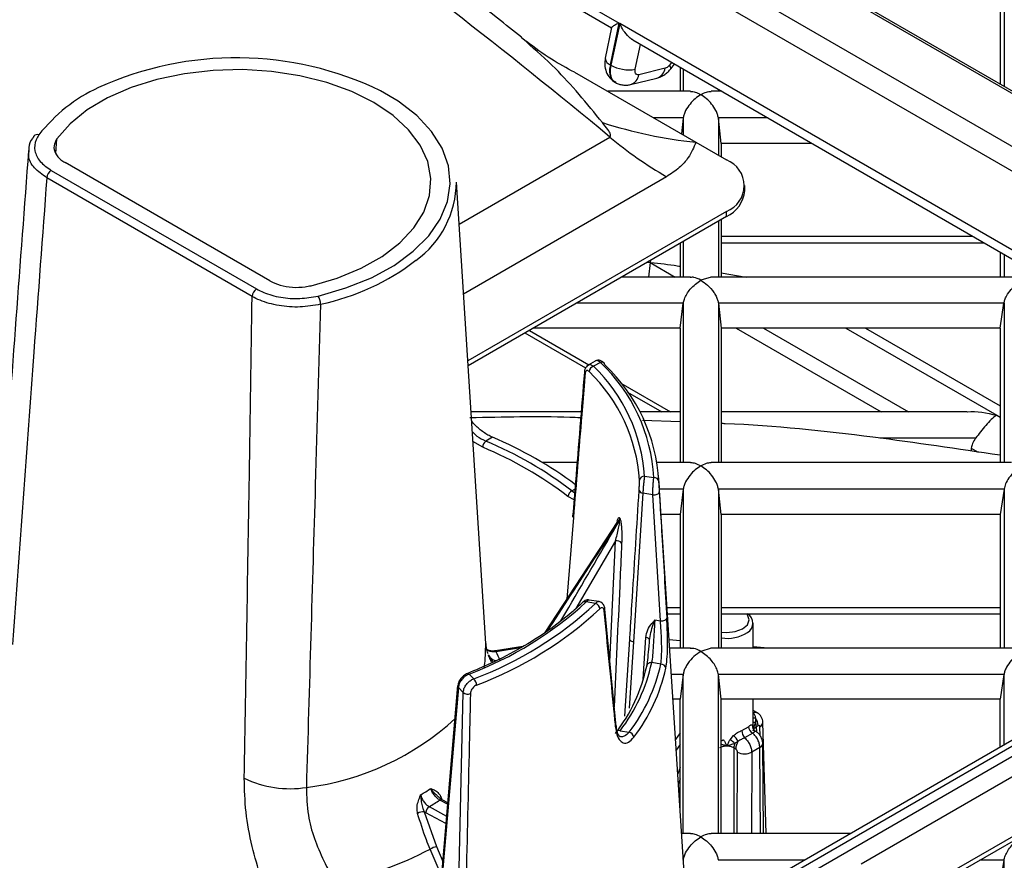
# Model space of a CAD drawing. Header units: millimetres. Extents: x 16 to 503, y 3 to 290.
# Tile 34 of 169: x 104 to 110, y 78 to 83. Entities that reach past the tile are written whole.
import ezdxf

# ---------------------------------------------------------------- set-up
doc = ezdxf.new("R2010")
doc.units = ezdxf.units.MM

msp = doc.modelspace()

# ---------------------------------------------------------------- linework, layer by layer
at = {"color": 7, "linetype": 'Continuous', "lineweight": 25}
for p, q in [((92.9165, 92.3422), (111.5189, 81.6033)), ((111.5482, 81.6003), (92.9458, 92.3392)), ((92.5244, 92.2457), (111.1267, 81.5068)), ((92.9786, 91.8317), (110.504, 81.7145)), ((105.515, 84.1124), (107.577, 82.9221)), ((105.5937, 84.0131), (107.5317, 82.8943)), ((109.9276, 83.4012), (109.9276, 82.5358)), ((109.9033, 83.3258), (109.9033, 82.5499)), ((107.5252, 82.6672), (107.577, 82.9221)), ((107.5819, 82.9192), (107.5266, 82.6664)), ((110.4054, 81.2893), (107.5819, 82.9192)), ((107.5312, 82.8953), (107.493, 82.7075)), ((107.0111, 82.8071), (106.9805, 82.8351)), ((107.6606, 82.8199), (110.3601, 81.2615)), ((107.676, 82.6404), (107.7091, 82.7919)), ((107.5266, 82.6664), (107.5252, 82.6672)), ((107.8984, 82.6826), (107.8848, 82.6656)), ((107.8932, 82.6434), (107.9162, 82.6723)), ((107.3048, 82.6231), (108.0459, 82.1953)), ((107.8589, 82.6468), (107.6981, 82.6072)), ((107.9511, 82.6522), (107.9511, 82.506)), ((107.9692, 82.6417), (107.9692, 82.506)), ((107.6479, 82.5475), (107.8087, 82.5871)), ((108.0135, 82.506), (107.5077, 82.506)), ((108.2044, 82.506), (108.1392, 82.506)), ((108.1834, 82.5181), (108.1834, 82.506)), ((108.2016, 82.5076), (108.2016, 82.506)), ((107.9693, 82.3436), (107.7889, 82.3436)), ((107.9692, 82.3431), (107.9579, 82.2461)), ((107.9692, 82.3431), (107.9692, 82.2395)), ((108.4856, 82.3436), (108.1834, 82.3436)), ((108.2016, 82.188), (108.1834, 82.3431)), ((108.1834, 82.3431), (108.1834, 82.1159)), ((104.1377, 82.1262), (104.1446, 82.2162)), ((106.6001, 81.6956), (107.5209, 82.2271)), ((108.0459, 82.1953), (108.2327, 82.0874)), ((108.2016, 82.188), (108.2016, 82.1054)), ((108.7552, 82.188), (108.2016, 82.188)), ((105.4456, 81.3487), (104.1945, 82.071)), ((104.1102, 82.0237), (105.3636, 81.3001)), ((105.3365, 81.2547), (104.0831, 81.9782)), ((106.7645, 79.1358), (106.5837, 81.9519)), ((107.8669, 81.9846), (106.6275, 81.2692)), ((108.3454, 81.899), (108.3454, 81.9304)), ((108.2327, 81.7734), (106.6537, 80.8618)), ((108.2327, 81.742), (108.2327, 81.7734)), ((108.2327, 81.742), (106.6556, 80.8316)), ((108.1834, 81.7135), (108.1834, 81.3729)), ((108.2016, 81.724), (108.2016, 81.3729)), ((107.9511, 81.5794), (107.9511, 81.3729)), ((107.9692, 81.5899), (107.9692, 81.3729)), ((108.2016, 81.6216), (109.7363, 81.6216)), ((108.2016, 81.5822), (109.8047, 81.5822)), ((109.9033, 81.5252), (109.9033, 81.3729)), ((107.7665, 81.461), (107.7571, 81.3729)), ((107.7699, 81.4748), (107.7665, 81.461)), ((107.7665, 81.461), (107.919, 81.3729)), ((109.9276, 81.5112), (109.9276, 81.3729)), ((108.0142, 81.3729), (107.5934, 81.3729)), ((108.1395, 81.3725), (108.0763, 81.3532)), ((109.9749, 81.3729), (108.1385, 81.3729)), ((108.2016, 81.3976), (108.3541, 81.3729)), ((107.9692, 81.2126), (107.3157, 81.2126)), ((107.9511, 81.061), (107.9692, 81.2126)), ((107.9692, 81.2126), (107.9692, 80.2412)), ((108.1834, 81.2126), (108.2016, 81.061)), ((109.9275, 81.2126), (108.1834, 81.2126)), ((108.1834, 81.2126), (108.1834, 80.2412)), ((109.9033, 81.061), (109.9275, 81.2126)), ((109.9276, 81.2131), (109.9276, 80.2412)), ((107.0297, 81.0475), (107.393, 80.8377)), ((107.9511, 81.061), (107.0531, 81.061)), ((107.9511, 81.061), (107.9511, 80.2412)), ((108.2016, 81.061), (108.2016, 80.2412)), ((109.9033, 81.061), (108.2016, 81.061)), ((108.292, 81.061), (109.178, 80.5496)), ((108.4593, 81.061), (109.3453, 80.5496)), ((108.9628, 81.061), (109.883, 80.5298)), ((109.0819, 81.061), (109.9033, 80.5868)), ((109.9033, 81.061), (109.9033, 80.2412)), ((107.0028, 81.032), (107.3731, 80.8182)), ((107.4314, 80.8599), (107.3886, 80.8352)), ((107.4631, 80.8522), (107.4212, 80.828)), ((107.5886, 80.7248), (107.8922, 80.5496)), ((107.6294, 80.6703), (107.8384, 80.5496)), ((107.3456, 80.5496), (106.6737, 80.5496)), ((107.9511, 80.5496), (107.7044, 80.5496)), ((107.9511, 80.4888), (107.7213, 80.498)), ((109.7015, 80.5496), (108.2016, 80.5496)), ((109.883, 80.5298), (109.9033, 80.5181)), ((106.8039, 80.3955), (106.7631, 80.372)), ((109.7543, 80.3892), (109.1687, 80.3892)), ((106.7448, 80.3339), (106.6853, 80.3695)), ((109.728, 80.3286), (109.7261, 80.3103)), ((109.728, 80.3286), (109.7706, 80.304)), ((107.3207, 80.2412), (107.1086, 80.2412)), ((108.0135, 80.2412), (107.8102, 80.2412)), ((109.9736, 80.2412), (108.1392, 80.2412)), ((107.7325, 80.1575), (107.7897, 80.1486)), ((107.9961, 77.4024), (107.8188, 80.1628)), ((107.2898, 80.0679), (107.3074, 80.0781)), ((107.9693, 80.0789), (107.8242, 80.0789)), ((107.9692, 80.0784), (107.9511, 79.9232)), ((107.9692, 80.0784), (107.9692, 79.1082)), ((109.9276, 80.0789), (108.1834, 80.0789)), ((108.2016, 79.9232), (108.1834, 80.0784)), ((108.1834, 80.0784), (108.1834, 79.1082)), ((109.9276, 80.0789), (109.9033, 79.9232)), ((109.9276, 80.0789), (109.9276, 79.1082)), ((107.3021, 80.0133), (107.2652, 80.0335)), ((107.2898, 80.0679), (107.3058, 80.0586)), ((107.7226, 80.0536), (107.6655, 79.1459)), ((107.7841, 80.044), (107.7226, 80.0536)), ((107.8301, 79.275), (107.7841, 80.044)), ((107.2986, 79.9049), (107.2581, 79.4063)), ((107.9511, 79.9232), (107.8342, 79.9232)), ((107.9511, 79.9232), (107.9511, 79.1082)), ((108.2016, 79.9232), (108.2016, 79.1082)), ((109.9033, 79.9232), (108.2016, 79.9232)), ((109.9033, 79.9232), (109.9033, 79.1082)), ((107.5684, 79.8806), (107.125, 79.2029)), ((107.5691, 79.8811), (107.5687, 79.8805)), ((107.5552, 79.7628), (107.3137, 79.3496)), ((107.5209, 79.0241), (107.5552, 79.7628)), ((111.497, 79.4234), (106.2848, 76.4145)), ((106.3313, 76.407), (111.5409, 79.4145)), ((106.3806, 76.3724), (111.5887, 79.379)), ((107.4333, 79.3809), (107.3761, 79.3898)), ((107.4528, 79.3929), (107.3947, 79.4019)), ((107.8706, 79.3569), (107.9511, 79.3569)), ((108.2016, 79.3569), (109.9033, 79.3569)), ((107.5586, 78.6302), (107.4901, 79.3466)), ((107.8731, 79.3174), (107.9511, 79.3174)), ((108.2016, 79.3174), (109.9033, 79.3174)), ((107.7955, 79.2803), (107.8301, 79.275)), ((108.3957, 79.1082), (108.3954, 79.2611)), ((109.0554, 77.7919), (111.6036, 79.263)), ((106.9891, 79.1173), (106.8218, 79.0914)), ((107.6128, 78.693), (107.6428, 79.1634)), ((107.6655, 79.1459), (107.6399, 78.7426)), ((107.7242, 78.9199), (107.7408, 79.1734)), ((107.9511, 79.1534), (107.8833, 79.1592)), ((108.4852, 79.1082), (108.3957, 79.1158)), ((106.9763, 79.1093), (106.8265, 79.0862)), ((108.0142, 79.1082), (107.8865, 79.1082)), ((108.1395, 79.1078), (108.0763, 79.0884)), ((109.9749, 79.1082), (108.1385, 79.1082)), ((107.832, 79.0111), (107.7764, 79.0197)), ((106.6629, 78.9501), (106.69, 78.9209)), ((107.9692, 78.9478), (107.8968, 78.9478)), ((107.9692, 78.9478), (107.9511, 78.7963)), ((107.9692, 77.9765), (107.9692, 78.9478)), ((108.2016, 78.7963), (108.1834, 78.9478)), ((109.9275, 78.9478), (108.1834, 78.9478)), ((108.1834, 77.9765), (108.1834, 78.9478)), ((109.9275, 78.9478), (109.9033, 78.7963)), ((109.9276, 78.5175), (109.9276, 78.9484)), ((106.5917, 78.8793), (106.4957, 77.7491)), ((106.5928, 78.8782), (106.593, 78.8792)), ((106.5964, 78.8683), (106.4994, 77.7393)), ((106.5733, 76.5811), (106.6256, 78.8368)), ((106.6256, 78.8368), (106.5964, 78.8683)), ((107.9511, 78.7963), (107.9066, 78.7963)), ((107.9511, 78.1035), (107.9511, 78.7963)), ((108.2016, 77.9765), (108.2016, 78.7963)), ((109.9033, 78.7963), (108.2016, 78.7963)), ((108.3968, 78.6166), (108.3964, 78.7963)), ((109.9033, 78.5034), (109.9033, 78.7963)), ((108.4219, 78.7132), (108.3965, 78.7279)), ((108.3912, 78.6406), (108.3955, 78.6301)), ((108.4105, 78.6822), (108.4097, 78.6551)), ((108.4262, 78.6348), (108.415, 78.6284)), ((108.4749, 77.9765), (108.4552, 78.6554)), ((111.2138, 78.6705), (109.582, 77.7285)), ((107.5836, 78.6043), (107.6392, 78.5957)), ((107.9511, 78.5905), (107.9224, 78.55)), ((108.255, 78.549), (108.2769, 78.5746)), ((108.3276, 78.6059), (108.3676, 78.629)), ((108.3935, 78.5888), (108.344, 78.5602)), ((108.3955, 78.6301), (108.3963, 78.6204)), ((108.4107, 78.6009), (108.4131, 78.5997)), ((108.415, 78.6284), (108.4154, 78.5982)), ((108.4388, 78.5738), (108.4372, 78.6288)), ((109.5588, 77.6869), (111.1905, 78.629)), ((107.9511, 78.5207), (107.9265, 78.486)), ((108.4595, 77.9765), (108.4549, 78.5281)), ((108.2893, 78.493), (108.2784, 78.4993)), ((108.2784, 78.4993), (108.2784, 77.9765)), ((108.2982, 77.9765), (108.3001, 78.4741)), ((108.3871, 78.4739), (108.3853, 77.9765)), ((108.4368, 78.5026), (108.3871, 78.4739)), ((108.4412, 77.9765), (108.4368, 78.5026)), ((107.9511, 78.3793), (107.9358, 78.3406)), ((107.9511, 78.3104), (107.9396, 78.2814)), ((106.5302, 78.1558), (106.4831, 78.1812)), ((106.531, 78.1652), (106.4977, 78.1831)), ((106.3877, 78.1098), (106.462, 77.8975)), ((106.3971, 78.1041), (106.3877, 78.1098)), ((106.5202, 78.0378), (106.3971, 78.1041)), ((106.418, 78.1409), (106.5241, 78.0837)), ((107.9487, 78.1406), (107.9511, 78.1468)), ((108.0135, 77.9765), (107.9592, 77.9765)), ((108.9905, 77.9765), (108.1392, 77.9765)), ((106.4969, 77.7106), (106.4238, 77.882)), ((106.462, 77.8975), (106.5006, 77.8069)), ((108.7093, 77.8141), (108.1834, 77.8141)), ((109.9276, 77.8141), (109.7791, 77.8141)), ((109.9033, 77.6585), (109.9276, 77.8141)), ((109.9276, 76.8434), (109.9276, 77.8141))]:
    msp.add_line(p, q, dxfattribs=at)
at = {"color": 7, "linetype": 'Continuous', "lineweight": 25, "flags": 128}
for points in [[(107.8932, 82.6434), (107.8936, 82.644), (107.8939, 82.649), (107.8909, 82.6562), (107.8848, 82.6656)], [(105.6971, 81.32), (105.8568, 81.3667), (106.0025, 81.4268), (106.1308, 81.4989), (106.239, 81.5813), (106.3244, 81.6721), (106.3852, 81.7694), (106.4201, 81.8708), (106.4281, 81.974), (106.4091, 82.0768), (106.3635, 82.1768), (106.2925, 82.2717), (106.1975, 82.3593), (106.0808, 82.4377), (105.945, 82.5051), (105.7932, 82.5599), (105.6288, 82.6009), (105.4557, 82.6272), (105.2776, 82.6382), (105.0987, 82.6335), (104.9231, 82.6134), (104.7547, 82.5783), (104.5973, 82.529), (104.4546, 82.4666), (104.3298, 82.3925), (104.2257, 82.3084), (104.1446, 82.2162)], [(105.7403, 81.2568), (105.9098, 81.3059), (106.0652, 81.3687), (106.2032, 81.4439), (106.3208, 81.5297), (106.4157, 81.6245), (106.4857, 81.7263), (106.5295, 81.8328), (106.546, 81.9419), (106.535, 82.0512), (106.4967, 82.1585), (106.4318, 82.2614), (106.3418, 82.3577), (106.2286, 82.4456), (106.1216, 82.509)], [(104.0012, 82.2268), (104.003, 82.2306), (104.0045, 82.2327)], [(107.7841, 80.044), (107.791, 80.0438), (107.798, 80.0444), (107.8046, 80.0458), (107.8106, 80.0479), (107.8157, 80.0507), (107.8195, 80.0539), (107.8219, 80.0574), (107.8228, 80.0611)], [(108.2016, 79.2052), (108.2352, 79.2028), (108.2871, 79.2088), (108.3311, 79.2257), (108.3605, 79.2511), (108.3708, 79.2811), (108.3605, 79.3111), (108.3553, 79.3174)], [(107.8301, 79.275), (107.8369, 79.2747), (107.8438, 79.2753), (107.8503, 79.2766), (107.8563, 79.2787), (107.8614, 79.2814), (107.8652, 79.2845), (107.8677, 79.288), (107.8687, 79.2915)], [(106.7533, 78.9916), (106.7603, 79.0297), (106.7645, 79.1358)], [(107.7635, 79.1554), (107.7633, 79.1583), (107.7622, 79.1611), (107.7603, 79.1638), (107.7576, 79.1664), (107.7542, 79.1687), (107.7502, 79.1706), (107.7457, 79.1722), (107.7408, 79.1734)], [(106.8265, 79.0862), (106.825, 79.0889), (106.8235, 79.0907), (106.8222, 79.0914), (106.8219, 79.0915)]]:
    msp.add_lwpolyline(points, dxfattribs=at)
at = {"color": 7, "linetype": 'Continuous', "lineweight": 25}
for centre, radius, start, end in [((83.6557, 53.4315), 37.3997, 50.34875, 54.1321), ((105.2395, 80.6804), 2.0303, 64.24764, 114.44348), ((107.5399, 82.7119), 0.0471, 185.37009, 251.78921), ((107.6373, 82.8608), 0.2237, 240.34382, 279.94896), ((107.6244, 82.6183), 0.0746, 288.11268, 351.49518), ((107.7851, 82.6579), 0.0747, 288.445, 351.47556), ((104.8114, 81.6328), 0.9861, 114.69632, 141.91085), ((108.344, 85.0252), 2.8456, 252.24767, 263.98581), ((104.0263, 82.2133), 0.0292, 72.07008, 138.34077), ((109.1388, 84.1668), 2.5259, 230.169, 239.76307), ((108.1731, 81.9304), 0.1679, 290.78342, 69.21658), ((104.1424, 81.9736), 0.0595, 122.73408, 175.53351), ((105.993, 81.9547), 0.5907, 305.63722, 359.72738), ((108.1529, 81.9182), 0.1934, 294.37466, 354.3052), ((105.4505, 82.6339), 1.4594, 282.03989, 307.41031), ((105.3958, 81.25), 0.0595, 122.73408, 175.53351), ((105.6534, 81.2041), 0.1016, 1.37059, 31.2223), ((107.4331, 80.7908), 0.0391, 107.72728, 172.90202), ((106.7112, 80.0909), 1.0234, 3.72721, 46.06971), ((107.4713, 80.8331), 0.0207, 47.26163, 113.17122), ((106.7434, 80.0905), 1.0479, 3.17781, 46.61912), ((107.4723, 80.8365), 0.0176, 1.79286, 42.3609), ((106.7615, 80.0662), 1.0606, 3.17781, 46.61912), ((107.3784, 80.7922), 0.0131, 178.26596, 226.49671), ((106.6931, 80.0676), 1.0108, 3.72721, 46.06971), ((105.8431, 78.1212), 2.4688, 53.49476, 67.09858), ((106.7997, 80.3309), 0.055, 131.70864, 176.8599), ((105.8291, 78.1469), 2.371, 52.72366, 67.28172), ((105.8363, 78.1583), 2.3999, 52.72366, 67.28172), ((107.7304, 80.1284), 0.0291, 85.99699, 170.29863), ((107.7923, 80.1202), 0.0285, 9.69758, 95.24124), ((107.3075, 80.0292), 0.0426, 114.56479, 174.13404), ((107.7229, 80.0776), 0.024, 196.66166, 269.37934), ((107.5569, 79.9012), 0.0257, 327.54498, 355.69011), ((107.5576, 79.8999), 0.0257, 327.52996, 355.68997), ((106.6979, 79.4878), 0.9757, 24.85642, 24.9405), ((106.6954, 79.4766), 0.974, 24.85642, 24.9405), ((107.5633, 79.7248), 0.0388, 39.96999, 102.02392), ((105.8735, 81.0291), 2.2238, 290.79125, 312.50864), ((105.8909, 81.0429), 2.2675, 290.63416, 312.86249), ((107.3678, 79.3712), 0.0204, 65.95471, 129.70565), ((107.4202, 79.3433), 0.0398, 6.83182, 70.79147), ((105.8987, 81.0301), 2.2948, 290.63416, 312.86249), ((107.4766, 79.3457), 0.0136, 315.39645, 3.56326), ((108.3281, 79.261), 0.0659, 300.5074, 58.87081), ((108.2379, 79.3956), 0.2279, 260.84435, 302.88399), ((106.2352, 78.7794), 0.6662, 22.37426, 27.42266), ((106.7463, 79.2125), 1.0223, 322.3192, 347.88388), ((106.7646, 79.2369), 1.0348, 322.3192, 347.88388), ((106.7991, 79.2381), 1.0576, 322.59886, 347.60421), ((107.772, 78.9936), 0.0265, 80.46646, 170.52358), ((107.8319, 78.98), 0.0311, 9.54108, 89.78818), ((106.6543, 78.9423), 0.0116, 42.4427, 104.30207), ((106.8174, 79.2149), 1.07, 322.59886, 347.60421), ((106.6056, 78.8772), 0.0128, 175.46391, 224.06018), ((106.6502, 78.8797), 0.0573, 2.85258, 46.06313), ((106.6539, 78.8764), 0.0486, 234.44408, 289.04354), ((105.4702, 79.8776), 1.6313, 276.9622, 312.72117), ((108.429, 78.6345), 0.0383, 170.83814, 241.35946), ((108.4068, 78.728), 0.0459, 257.25118, 274.68145), ((108.4369, 78.3136), 0.3426, 94.55871, 96.74459), ((108.3355, 78.6265), 0.0795, 1.33255, 21.0698), ((108.3349, 78.6308), 0.0914, 2.5101, 34.18918), ((108.4238, 78.6573), 0.0314, 295.15432, 356.589), ((107.5473, 78.629), 0.0133, 316.97429, 6.11626), ((107.5763, 78.5826), 0.0229, 71.32401, 138.89586), ((107.631, 78.5599), 0.0368, 7.93782, 77.10048), ((108.1361, 78.4353), 0.1981, 31.77578, 44.70604), ((108.3985, 78.6056), 0.071, 179.78733, 219.76769), ((108.4199, 78.6344), 0.0526, 185.8569, 239.8934), ((108.429, 78.6265), 0.0337, 173.81866, 198.23189), ((108.2527, 78.4734), 0.0847, 116.57137, 127.11722), ((108.2163, 78.4717), 0.0864, 38.79102, 63.3886), ((108.3578, 78.4974), 0.0794, 159.01575, 178.67477), ((108.3803, 78.4891), 0.0911, 146.30254, 177.53092), ((108.4252, 78.53), 0.0298, 293.11979, 356.40246), ((108.3438, 78.5589), 0.0954, 242.71387, 296.99674), ((105.5684, 78.8948), 0.6442, 244.28136, 278.89258), ((105.6532, 79.4351), 1.4144, 300.29605, 303.2006), ((105.6723, 79.4188), 1.4797, 300.26569, 303.23096), ((106.492, 78.1703), 0.0141, 66.08625, 129.26045), ((106.3883, 78.0183), 0.0915, 90.40267, 116.587), ((106.446, 78.1005), 0.0491, 124.78294, 175.85876), ((105.4035, 79.8249), 2.1945, 281.57481, 297.7069), ((106.5161, 77.7088), 0.1962, 105.99542, 118.04142)]:
    msp.add_arc(centre, radius, start, end, dxfattribs=at)
for points, knots in [([(106.9809, 82.8356), (106.9321, 82.8746), (106.68, 83.076), (106.2656, 83.3904), (105.899, 83.6564), (105.7378, 83.7733)], [0, 0, 0, 0, 0.11859, 0.612414, 1, 1, 1, 1]), ([(107.577, 82.9221), (107.5672, 82.9172), (107.5477, 82.9074), (107.5333, 82.8983), (107.5319, 82.896), (107.5315, 82.8952)], [0, 0, 0, 0, 0.405713, 0.81302, 1, 1, 1, 1]), ([(107.6608, 82.8203), (107.6592, 82.8211), (107.6504, 82.8254), (107.6304, 82.843), (107.6034, 82.8749), (107.5891, 82.9045), (107.5819, 82.9192)], [0, 0, 0, 0, 0.047013, 0.248356, 0.624894, 1, 1, 1, 1]), ([(107.4764, 82.3151), (107.3806, 82.4315), (107.2263, 82.6191), (107.0703, 82.7554), (107.0111, 82.8071)], [0, 0, 0, 0, 0.620354, 1, 1, 1, 1]), ([(107.3044, 82.6225), (107.2571, 82.6478), (107.155, 82.7024), (107.0624, 82.772), (107.0126, 82.8094)], [0, 0, 0, 0, 0.463097, 1, 1, 1, 1]), ([(107.493, 82.7076), (107.4913, 82.6943), (107.4878, 82.6665), (107.4974, 82.6241), (107.5189, 82.5851), (107.5429, 82.5683), (107.555, 82.5598)], [0, 0, 0, 0, 0.22712, 0.474411, 0.735353, 1, 1, 1, 1]), ([(107.5546, 82.563), (107.5499, 82.565), (107.5397, 82.5693), (107.5298, 82.5859), (107.5225, 82.6074), (107.5201, 82.635), (107.5235, 82.6563), (107.5252, 82.6672)], [0, 0, 0, 0, 0.160301, 0.351618, 0.555346, 0.771476, 1, 1, 1, 1]), ([(107.5266, 82.6664), (107.5249, 82.6554), (107.5214, 82.6342), (107.5237, 82.6067), (107.5309, 82.5852), (107.5412, 82.5681), (107.5521, 82.5636), (107.5575, 82.5613)], [0, 0, 0, 0, 0.223213, 0.434321, 0.633314, 0.820185, 1, 1, 1, 1]), ([(107.8848, 82.6656), (107.8801, 82.6605), (107.8718, 82.6514), (107.8629, 82.6482), (107.8589, 82.6468)], [0, 0, 0, 0, 0.560003, 1, 1, 1, 1]), ([(107.6981, 82.6072), (107.6939, 82.6069), (107.685, 82.6061), (107.677, 82.6146), (107.674, 82.6268), (107.6753, 82.636), (107.676, 82.6404)], [0, 0, 0, 0, 0.270367, 0.562395, 0.789622, 1, 1, 1, 1]), ([(107.8085, 82.587), (107.8168, 82.5896), (107.833, 82.5946), (107.8561, 82.6081), (107.8767, 82.6244), (107.8878, 82.6372), (107.8932, 82.6434)], [0, 0, 0, 0, 0.2669048, 0.5231949, 0.7678934, 1, 1, 1, 1]), ([(107.556, 82.5593), (107.5629, 82.5559), (107.5769, 82.5491), (107.6001, 82.5442), (107.6241, 82.543), (107.6399, 82.546), (107.6478, 82.5474)], [0, 0, 0, 0, 0.249118, 0.500808, 0.752152, 1, 1, 1, 1]), ([(108.0763, 82.4855), (108.0649, 82.478), (108.0421, 82.4629), (108.0097, 82.4297), (107.9865, 82.3955), (107.9734, 82.3655), (107.9706, 82.3507), (107.9693, 82.3436)], [0, 0, 0, 0, 0.2502134, 0.499781, 0.7493437, 0.8798085, 1, 1, 1, 1]), ([(108.0135, 82.5054), (108.023, 82.5047), (108.043, 82.5032), (108.0648, 82.4916), (108.0763, 82.4855)], [0, 0, 0, 0, 0.47497, 1, 1, 1, 1]), ([(108.0763, 82.4855), (108.0878, 82.4916), (108.1097, 82.5032), (108.1297, 82.5047), (108.1392, 82.5054)], [0, 0, 0, 0, 0.525069, 1, 1, 1, 1]), ([(108.1834, 82.3436), (108.182, 82.3507), (108.1792, 82.3655), (108.1661, 82.3955), (108.143, 82.4297), (108.1105, 82.4629), (108.0877, 82.478), (108.0763, 82.4855)], [0, 0, 0, 0, 0.120186, 0.250662, 0.500231, 0.749805, 1, 1, 1, 1]), ([(107.5209, 82.2271), (107.522, 82.2279), (107.5244, 82.2298), (107.526, 82.2351), (107.5238, 82.2498), (107.5068, 82.2775), (107.4878, 82.301), (107.4764, 82.3151)], [0, 0, 0, 0, 0.0376071, 0.0854606, 0.1759596, 0.505074, 1, 1, 1, 1]), ([(107.9693, 82.3436), (107.9693, 82.3435), (107.9693, 82.3434), (107.9692, 82.3432), (107.9692, 82.3431)], [0, 0, 0, 0, 0.559999, 1, 1, 1, 1]), ([(108.1834, 82.3431), (108.1834, 82.3432), (108.1834, 82.3434), (108.1834, 82.3436), (108.1834, 82.3436)], [0, 0, 0, 0, 0.560001, 1, 1, 1, 1]), ([(104.0353, 82.2411), (104.0288, 82.2307), (104.0094, 82.1992), (104.0051, 82.1424), (104.0358, 82.076), (104.0854, 82.0411), (104.1102, 82.0237)], [0, 0, 0, 0, 0.1412681, 0.4273885, 0.7136991, 1, 1, 1, 1]), ([(104.006, 82.2313), (104.0023, 82.2272), (103.9842, 82.2073), (103.9719, 82.1748), (103.9732, 82.1475), (103.9736, 82.1398)], [0, 0, 0, 0, 0.154154, 0.760413, 1, 1, 1, 1]), ([(104.1446, 82.2162), (104.137, 82.2018), (104.1218, 82.173), (104.1321, 82.1276), (104.1598, 82.0931), (104.1858, 82.0765), (104.1945, 82.071)], [0, 0, 0, 0, 0.285906, 0.5718217, 0.8575467, 1, 1, 1, 1]), ([(108.0459, 82.1953), (108.0329, 82.1636), (108.0108, 82.1095), (107.9479, 82.0379), (107.8942, 82.0026), (107.8669, 81.9846)], [0, 0, 0, 0, 0.409249, 0.698933, 1, 1, 1, 1]), ([(103.9715, 82.1447), (103.9203, 81.4604), (103.8494, 80.5125), (103.7818, 79.5625), (103.7631, 79.2983)], [0, 0, 0, 0, 0.721933, 1, 1, 1, 1]), ([(104.0831, 81.9782), (104.056, 81.9977), (104.0019, 82.0366), (103.968, 82.0973), (103.9743, 82.1332), (103.9763, 82.1443)], [0, 0, 0, 0, 0.407969, 0.815975, 1, 1, 1, 1]), ([(104.0831, 81.9782), (104.0566, 81.6239), (103.9859, 80.6756), (103.9175, 79.7257), (103.8747, 79.1308)], [0, 0, 0, 0, 0.3736251, 1, 1, 1, 1]), ([(107.75, 81.4633), (107.8051, 81.4579), (107.873, 81.4513), (107.9388, 81.4403), (107.9511, 81.4382)], [0, 0, 0, 0, 0.813468, 1, 1, 1, 1]), ([(105.4456, 81.3487), (105.4658, 81.3392), (105.5061, 81.3201), (105.5828, 81.3083), (105.6485, 81.3099), (105.685, 81.3174), (105.6971, 81.32)], [0, 0, 0, 0, 0.285906, 0.5718216, 0.8575466, 1, 1, 1, 1]), ([(107.9692, 81.2126), (107.971, 81.2213), (107.9748, 81.2399), (107.9903, 81.2701), (108.0224, 81.3149), (108.0539, 81.3372), (108.0763, 81.3532)], [0, 0, 0, 0, 0.14898, 0.320804, 0.515547, 1, 1, 1, 1]), ([(108.0763, 81.3532), (108.062, 81.3607), (108.039, 81.3727), (108.0193, 81.3711), (108.0118, 81.3705)], [0, 0, 0, 0, 0.624795, 1, 1, 1, 1]), ([(108.0763, 81.3532), (108.0904, 81.3437), (108.1185, 81.325), (108.1505, 81.2885), (108.1697, 81.2564), (108.1796, 81.2333), (108.1822, 81.2192), (108.1834, 81.2126)], [0, 0, 0, 0, 0.308166, 0.612487, 0.756103, 0.884826, 1, 1, 1, 1]), ([(109.9276, 81.2131), (109.9292, 81.2201), (109.9324, 81.2346), (109.9462, 81.2643), (109.97, 81.2981), (110.0031, 81.3309), (110.0263, 81.3457), (110.0379, 81.3532)], [0, 0, 0, 0, 0.120203, 0.250701, 0.500277, 0.74989, 1, 1, 1, 1]), ([(105.3636, 81.3001), (105.3778, 81.2927), (105.4207, 81.2703), (105.51, 81.2462), (105.6281, 81.2372), (105.7029, 81.2503), (105.7403, 81.2568)], [0, 0, 0, 0, 0.141268, 0.427389, 0.713699, 1, 1, 1, 1]), ([(105.2888, 78.3144), (105.2995, 78.928), (105.3165, 79.9074), (105.331, 80.8882), (105.3365, 81.2547)], [0, 0, 0, 0, 0.6263749, 1, 1, 1, 1]), ([(105.755, 81.2066), (105.7134, 81.1994), (105.6303, 81.185), (105.4991, 81.1952), (105.3999, 81.2217), (105.3522, 81.2465), (105.3365, 81.2547)], [0, 0, 0, 0, 0.286294, 0.572615, 0.858739, 1, 1, 1, 1]), ([(105.755, 81.2066), (105.7441, 80.8389), (105.7151, 79.8549), (105.6861, 78.8732), (105.668, 78.2584)], [0, 0, 0, 0, 0.37365, 1, 1, 1, 1]), ([(109.9275, 81.2126), (109.9276, 81.2127), (109.9276, 81.2129), (109.9276, 81.213), (109.9276, 81.2131)], [0, 0, 0, 0, 0.560001, 1, 1, 1, 1]), ([(107.4848, 80.8479), (107.4825, 80.8504), (107.4763, 80.8574), (107.4634, 80.8639), (107.4474, 80.8656), (107.436, 80.8634), (107.4318, 80.8599), (107.4314, 80.8596)], [0, 0, 0, 0, 0.176386, 0.478805, 0.73146, 0.975664, 1, 1, 1, 1]), ([(107.4631, 80.8522), (107.4579, 80.8556), (107.4475, 80.8624), (107.4365, 80.8637), (107.4326, 80.8599), (107.4319, 80.8592)], [0, 0, 0, 0, 0.445848, 0.8933324, 1, 1, 1, 1]), ([(107.3884, 80.8349), (107.3845, 80.8321), (107.3764, 80.8261), (107.369, 80.812), (107.3654, 80.8008), (107.3656, 80.7935), (107.3656, 80.7925)], [0, 0, 0, 0, 0.284617, 0.58581, 0.945861, 1, 1, 1, 1]), ([(107.3943, 80.7956), (107.3917, 80.7979), (107.3864, 80.8025), (107.3789, 80.8028), (107.3732, 80.7979), (107.3702, 80.7902), (107.3696, 80.7844), (107.3694, 80.7826)], [0, 0, 0, 0, 0.2297414, 0.4603283, 0.6853206, 0.9028361, 1, 1, 1, 1]), ([(107.3889, 80.8343), (107.3899, 80.8352), (107.3943, 80.8392), (107.4058, 80.8381), (107.4161, 80.8314), (107.4212, 80.828)], [0, 0, 0, 0, 0.122169, 0.563095, 1, 1, 1, 1]), ([(107.3652, 80.7926), (107.3473, 80.5692), (107.3238, 80.2767), (107.2997, 79.9839), (107.2939, 79.9148)], [0, 0, 0, 0, 0.764012, 1, 1, 1, 1]), ([(107.3694, 80.7826), (107.3681, 80.766), (107.3614, 80.6829), (107.3378, 80.3904), (107.3155, 80.1144), (107.2986, 79.9049)], [0, 0, 0, 0, 0.0568065, 0.2840323, 1, 1, 1, 1]), ([(107.3427, 80.5134), (107.3209, 80.5143), (107.096, 80.5239), (106.8703, 80.518), (106.6664, 80.5127)], [0, 0, 0, 0, 0.096637, 1, 1, 1, 1]), ([(109.7015, 80.5491), (109.7025, 80.5493), (109.7602, 80.5576), (109.8221, 80.5436), (109.883, 80.5298)], [0, 0, 0, 0, 0.016874, 1, 1, 1, 1]), ([(109.883, 80.5298), (109.8716, 80.5214), (109.849, 80.5046), (109.8159, 80.4682), (109.784, 80.4276), (109.7642, 80.402), (109.7543, 80.3892)], [0, 0, 0, 0, 0.250979, 0.500774, 0.750529, 1, 1, 1, 1]), ([(106.8039, 80.3955), (106.7947, 80.3996), (106.7671, 80.4121), (106.723, 80.4449), (106.6883, 80.4765), (106.6773, 80.4947), (106.6773, 80.4948)], [0, 0, 0, 0, 0.200317, 0.601898, 0.996589, 1, 1, 1, 1]), ([(109.9033, 80.2853), (109.6452, 80.3235), (109.0924, 80.4055), (108.521, 80.4659), (108.2097, 80.4783), (108.2016, 80.4786)], [0, 0, 0, 0, 0.460269, 0.985973, 1, 1, 1, 1]), ([(106.6815, 80.429), (106.6906, 80.4197), (106.7154, 80.3944), (106.7447, 80.3807), (106.7631, 80.372)], [0, 0, 0, 0, 0.370123, 1, 1, 1, 1]), ([(109.7543, 80.3892), (109.7468, 80.3785), (109.7336, 80.3597), (109.7297, 80.338), (109.728, 80.3286)], [0, 0, 0, 0, 0.567743, 1, 1, 1, 1]), ([(108.0763, 80.2208), (108.0649, 80.2132), (108.0421, 80.1982), (108.0097, 80.165), (107.9865, 80.1308), (107.9734, 80.1008), (107.9706, 80.086), (107.9693, 80.0789)], [0, 0, 0, 0, 0.250213, 0.499781, 0.749344, 0.879808, 1, 1, 1, 1]), ([(108.0135, 80.2407), (108.023, 80.24), (108.043, 80.2384), (108.0648, 80.2269), (108.0763, 80.2208)], [0, 0, 0, 0, 0.47497, 1, 1, 1, 1]), ([(108.0763, 80.2208), (108.0878, 80.2269), (108.1097, 80.2384), (108.1297, 80.24), (108.1392, 80.2407)], [0, 0, 0, 0, 0.525069, 1, 1, 1, 1]), ([(108.1834, 80.0789), (108.182, 80.086), (108.1792, 80.1008), (108.1661, 80.1308), (108.143, 80.165), (108.1105, 80.1982), (108.0877, 80.2132), (108.0763, 80.2208)], [0, 0, 0, 0, 0.120186, 0.250662, 0.500231, 0.749805, 1, 1, 1, 1]), ([(110.0379, 80.2208), (110.0236, 80.2113), (109.9952, 80.1924), (109.9602, 80.1528), (109.9361, 80.1128), (109.9303, 80.0896), (109.9276, 80.0789)], [0, 0, 0, 0, 0.307788, 0.6118341, 0.8218574, 1, 1, 1, 1]), ([(107.7325, 80.1575), (107.7319, 80.154), (107.7306, 80.1452), (107.7283, 80.126), (107.7259, 80.1015), (107.7238, 80.0759), (107.723, 80.061), (107.7226, 80.0536)], [0, 0, 0, 0, 0.142269, 0.359983, 0.573288, 0.78633, 1, 1, 1, 1]), ([(107.7841, 80.044), (107.784, 80.0517), (107.7837, 80.0671), (107.7845, 80.0933), (107.7861, 80.1184), (107.7879, 80.1372), (107.7892, 80.1457), (107.7897, 80.1486)], [0, 0, 0, 0, 0.217534, 0.433419, 0.652473, 0.877681, 1, 1, 1, 1]), ([(107.6998, 80.0707), (107.7001, 80.0752), (107.7006, 80.0841), (107.7013, 80.0995), (107.7018, 80.1143), (107.7019, 80.1259), (107.7018, 80.1312), (107.7017, 80.1333)], [0, 0, 0, 0, 0.212847, 0.425053, 0.638107, 0.856609, 1, 1, 1, 1]), ([(107.8204, 80.125), (107.8204, 80.1232), (107.8206, 80.1179), (107.8209, 80.1064), (107.8214, 80.091), (107.822, 80.0751), (107.8225, 80.0657), (107.8228, 80.0611)], [0, 0, 0, 0, 0.124102, 0.3520496, 0.5719006, 0.7861678, 1, 1, 1, 1]), ([(107.9693, 80.0789), (107.9693, 80.0788), (107.9693, 80.0786), (107.9692, 80.0784), (107.9692, 80.0784)], [0, 0, 0, 0, 0.559999, 1, 1, 1, 1]), ([(108.1834, 80.0784), (108.1834, 80.0785), (108.1834, 80.0786), (108.1834, 80.0788), (108.1834, 80.0789)], [0, 0, 0, 0, 0.560001, 1, 1, 1, 1]), ([(107.6428, 79.1634), (107.6439, 79.1805), (107.6493, 79.2664), (107.6684, 79.5689), (107.6863, 79.8542), (107.6998, 80.0707)], [0, 0, 0, 0, 0.056806, 0.284032, 1, 1, 1, 1]), ([(107.8228, 80.0611), (107.8239, 80.0435), (107.8292, 79.956), (107.8446, 79.6995), (107.8587, 79.4605), (107.8687, 79.2915)], [0, 0, 0, 0, 0.068225, 0.341123, 1, 1, 1, 1]), ([(107.2986, 79.9049), (107.297, 79.9067), (107.2943, 79.9099), (107.2945, 79.9133), (107.2945, 79.9148)], [0, 0, 0, 0, 0.580032, 1, 1, 1, 1]), ([(107.566, 79.8822), (107.5677, 79.8886), (107.5705, 79.8992), (107.5756, 79.905), (107.5795, 79.9045), (107.5816, 79.9008), (107.5826, 79.8992)], [0, 0, 0, 0, 0.4231022, 0.7013276, 0.8686863, 1, 1, 1, 1]), ([(107.5832, 79.8979), (107.5841, 79.8954), (107.5861, 79.8903), (107.5889, 79.8764), (107.5912, 79.8582), (107.5941, 79.8188), (107.5943, 79.782), (107.5932, 79.755), (107.593, 79.7497)], [0, 0, 0, 0, 0.070778, 0.144789, 0.279213, 0.412497, 0.885845, 1, 1, 1, 1]), ([(107.5786, 79.8874), (107.5697, 79.8737), (107.5202, 79.798), (107.3725, 79.572), (107.2335, 79.3596), (107.1351, 79.2093)], [0, 0, 0, 0, 0.060365, 0.3348, 1, 1, 1, 1]), ([(107.2222, 79.2755), (107.2381, 79.3025), (107.3572, 79.506), (107.4761, 79.7096), (107.5792, 79.8861)], [0, 0, 0, 0, 0.1328308, 1, 1, 1, 1]), ([(107.5552, 79.7628), (107.5621, 79.7877), (107.5705, 79.818), (107.5777, 79.8564), (107.5797, 79.8705), (107.5801, 79.8798), (107.5798, 79.8841), (107.5794, 79.8855), (107.5792, 79.8861)], [0, 0, 0, 0, 0.6374113, 0.772911, 0.8973052, 0.9548193, 0.9799694, 1, 1, 1, 1]), ([(107.5786, 79.8874), (107.5783, 79.8878), (107.5777, 79.8886), (107.5759, 79.8887), (107.5729, 79.8866), (107.5703, 79.8826), (107.5688, 79.8803)], [0, 0, 0, 0, 0.12481, 0.203419, 0.52087, 1, 1, 1, 1]), ([(107.593, 79.7497), (107.5922, 79.7323), (107.5883, 79.6449), (107.5733, 79.3115), (107.5586, 78.9954), (107.5472, 78.7493)], [0, 0, 0, 0, 0.052402, 0.262008, 1, 1, 1, 1]), ([(107.3548, 79.3868), (107.3324, 79.3661), (107.2674, 79.3059), (107.1441, 79.2116), (106.9797, 79.1081), (106.8143, 79.0219), (106.7, 78.9739), (106.6514, 78.9535)], [0, 0, 0, 0, 0.12295, 0.357511, 0.592073, 0.826605, 1, 1, 1, 1]), ([(107.3946, 79.4012), (107.393, 79.4016), (107.387, 79.4034), (107.3762, 79.4007), (107.3644, 79.3954), (107.3581, 79.3894), (107.355, 79.3864)], [0, 0, 0, 0, 0.106674, 0.397179, 0.711484, 1, 1, 1, 1]), ([(107.3947, 79.4012), (107.3922, 79.4013), (107.3868, 79.4016), (107.3799, 79.3939), (107.3761, 79.3898)], [0, 0, 0, 0, 0.454502, 1, 1, 1, 1]), ([(107.4333, 79.3809), (107.4372, 79.3851), (107.4441, 79.3928), (107.45, 79.3924), (107.4527, 79.3922)], [0, 0, 0, 0, 0.5532347, 1, 1, 1, 1]), ([(107.4901, 79.3465), (107.4901, 79.3468), (107.4901, 79.3555), (107.4856, 79.3685), (107.4744, 79.3837), (107.4624, 79.3916), (107.4548, 79.392), (107.4525, 79.3921)], [0, 0, 0, 0, 0.0138426, 0.3811907, 0.6489688, 0.898463, 1, 1, 1, 1]), ([(107.4863, 79.3361), (107.4861, 79.3376), (107.4854, 79.3431), (107.4824, 79.3508), (107.4764, 79.3555), (107.4685, 79.3551), (107.4627, 79.3504), (107.4598, 79.3481)], [0, 0, 0, 0, 0.078718, 0.301079, 0.531372, 0.765438, 1, 1, 1, 1]), ([(107.557, 78.6199), (107.5538, 78.6529), (107.5304, 78.8917), (107.5067, 79.1304), (107.4863, 79.3361)], [0, 0, 0, 0, 0.1383524, 1, 1, 1, 1]), ([(107.7408, 79.1734), (107.7438, 79.1891), (107.7499, 79.2204), (107.7721, 79.2526), (107.7879, 79.2717), (107.794, 79.2786), (107.7954, 79.2802), (107.7955, 79.2803)], [0, 0, 0, 0, 0.386867, 0.774717, 0.949605, 0.995244, 1, 1, 1, 1]), ([(107.7635, 79.1554), (107.7657, 79.1717), (107.7703, 79.2058), (107.7827, 79.2449), (107.7913, 79.2692), (107.7947, 79.2781), (107.7954, 79.2801), (107.7955, 79.2803)], [0, 0, 0, 0, 0.360055, 0.757404, 0.945254, 0.99456, 1, 1, 1, 1]), ([(107.7955, 79.2803), (107.7949, 79.2716), (107.793, 79.2442), (107.7901, 79.1907), (107.7865, 79.1248), (107.7822, 79.0632), (107.7783, 79.0342), (107.7764, 79.0197)], [0, 0, 0, 0, 0.103599, 0.323649, 0.548181, 0.774044, 1, 1, 1, 1]), ([(107.832, 79.0111), (107.833, 79.018), (107.8359, 79.0387), (107.8379, 79.0855), (107.8371, 79.1494), (107.834, 79.2162), (107.8314, 79.2554), (107.8301, 79.275)], [0, 0, 0, 0, 0.113264, 0.340327, 0.563494, 0.781938, 1, 1, 1, 1]), ([(107.8625, 78.9852), (107.864, 78.9932), (107.8683, 79.0173), (107.8726, 79.0716), (107.8738, 79.1459), (107.8723, 79.2235), (107.8699, 79.2689), (107.8687, 79.2915)], [0, 0, 0, 0, 0.113914, 0.341689, 0.56474, 0.782588, 1, 1, 1, 1]), ([(106.778, 79.0725), (106.7766, 79.0757), (106.773, 79.0848), (106.7653, 79.1113), (106.7656, 79.1315), (106.7657, 79.136)], [0, 0, 0, 0, 0.303459, 0.844792, 1, 1, 1, 1]), ([(107.6655, 79.1459), (107.6623, 79.1466), (107.6558, 79.148), (107.6483, 79.1523), (107.6435, 79.1576), (107.643, 79.1615), (107.6428, 79.1634)], [0, 0, 0, 0, 0.254127, 0.508265, 0.762165, 1, 1, 1, 1]), ([(107.7458, 78.9979), (107.7487, 79.0145), (107.7543, 79.0477), (107.7598, 79.1064), (107.7626, 79.1434), (107.7635, 79.1554)], [0, 0, 0, 0, 0.40187, 0.8048, 1, 1, 1, 1]), ([(106.8218, 79.0919), (106.819, 79.0914), (106.8074, 79.0892), (106.789, 79.0916), (106.7743, 79.0963), (106.7705, 79.1002), (106.7702, 79.1005)], [0, 0, 0, 0, 0.1344, 0.551059, 0.971027, 1, 1, 1, 1]), ([(106.8265, 79.0862), (106.8182, 79.0856), (106.8016, 79.0846), (106.7817, 79.0901), (106.7735, 79.0972), (106.7704, 79.1)], [0, 0, 0, 0, 0.38284, 0.765615, 1, 1, 1, 1]), ([(106.8003, 79.0184), (106.7997, 79.0197), (106.7945, 79.0314), (106.7879, 79.0477), (106.7818, 79.0623), (106.78, 79.0666), (106.7799, 79.0667)], [0, 0, 0, 0, 0.078801, 0.732148, 0.991798, 1, 1, 1, 1]), ([(106.7799, 79.0667), (106.78, 79.0666), (106.782, 79.0618), (106.7897, 79.0468), (106.8004, 79.0324), (106.8095, 79.024), (106.81, 79.0235)], [0, 0, 0, 0, 0.009243, 0.295529, 0.957885, 1, 1, 1, 1]), ([(106.7799, 79.0667), (106.7823, 79.0622), (106.788, 79.0513), (106.804, 79.0392), (106.8188, 79.0327), (106.8274, 79.0327), (106.8278, 79.0327)], [0, 0, 0, 0, 0.258251, 0.620171, 0.982169, 1, 1, 1, 1]), ([(108.0763, 79.0884), (108.0622, 79.079), (108.0342, 79.0603), (108.0021, 79.0237), (107.9829, 78.9917), (107.973, 78.9686), (107.9704, 78.9545), (107.9692, 78.9478)], [0, 0, 0, 0, 0.308166, 0.612487, 0.756103, 0.884826, 1, 1, 1, 1]), ([(108.0763, 79.0884), (108.062, 79.0959), (108.039, 79.108), (108.0193, 79.1064), (108.0118, 79.1058)], [0, 0, 0, 0, 0.624795, 1, 1, 1, 1]), ([(108.1834, 78.9478), (108.1817, 78.9565), (108.1779, 78.9752), (108.1624, 79.0054), (108.1303, 79.0501), (108.0988, 79.0725), (108.0763, 79.0884)], [0, 0, 0, 0, 0.1489799, 0.320804, 0.5155472, 1, 1, 1, 1]), ([(110.0379, 79.0884), (110.0263, 79.081), (110.0031, 79.0661), (109.97, 79.0333), (109.9462, 78.9995), (109.9324, 78.9699), (109.9292, 78.9553), (109.9276, 78.9484)], [0, 0, 0, 0, 0.250128, 0.499735, 0.749305, 0.879877, 1, 1, 1, 1]), ([(106.6515, 78.9535), (106.6513, 78.9534), (106.6426, 78.9514), (106.6262, 78.9393), (106.6062, 78.9179), (106.5945, 78.8956), (106.5941, 78.8821), (106.594, 78.8781)], [0, 0, 0, 0, 0.007034, 0.281986, 0.572878, 0.871624, 1, 1, 1, 1]), ([(106.6629, 78.9501), (106.659, 78.9485), (106.6479, 78.9439), (106.63, 78.9314), (106.6126, 78.9121), (106.6001, 78.89), (106.5976, 78.8755), (106.5964, 78.8683)], [0, 0, 0, 0, 0.117879, 0.3382887, 0.5585805, 0.7793281, 1, 1, 1, 1]), ([(109.9276, 78.9484), (109.9276, 78.9483), (109.9276, 78.9481), (109.9276, 78.9479), (109.9275, 78.9478)], [0, 0, 0, 0, 0.559999, 1, 1, 1, 1]), ([(106.6256, 78.8368), (106.6266, 78.8444), (106.6286, 78.8595), (106.6406, 78.8824), (106.6578, 78.9023), (106.6753, 78.9149), (106.6863, 78.9194), (106.69, 78.9209)], [0, 0, 0, 0, 0.222052, 0.443779, 0.666175, 0.889479, 1, 1, 1, 1]), ([(106.7074, 78.8825), (106.7053, 78.8816), (106.6988, 78.8786), (106.6884, 78.8707), (106.6783, 78.8584), (106.6713, 78.8443), (106.6702, 78.8351), (106.6697, 78.8305)], [0, 0, 0, 0, 0.1112419, 0.3357811, 0.5585662, 0.7795778, 1, 1, 1, 1]), ([(106.6697, 78.8305), (106.6693, 78.8129), (106.6673, 78.7249), (106.6588, 78.3555), (106.6421, 77.6312), (106.6261, 76.9782), (106.6169, 76.6062)], [0, 0, 0, 0, 0.023708, 0.118541, 0.497872, 1, 1, 1, 1]), ([(108.3935, 78.7148), (108.3995, 78.7163), (108.4099, 78.719), (108.4177, 78.7147), (108.421, 78.7128)], [0, 0, 0, 0, 0.569682, 1, 1, 1, 1]), ([(108.3935, 78.7148), (108.3955, 78.713), (108.3996, 78.7093), (108.4061, 78.699), (108.4087, 78.689), (108.4105, 78.6822)], [0, 0, 0, 0, 0.24919, 0.499237, 1, 1, 1, 1]), ([(108.4552, 78.6554), (108.4546, 78.6611), (108.4534, 78.6727), (108.4461, 78.6893), (108.4355, 78.7038), (108.426, 78.7104), (108.4212, 78.7137)], [0, 0, 0, 0, 0.240902, 0.491516, 0.746406, 1, 1, 1, 1]), ([(107.5861, 78.567), (107.5855, 78.5668), (107.5836, 78.5664), (107.5737, 78.5764), (107.5628, 78.603), (107.5615, 78.6274), (107.5611, 78.6341)], [0, 0, 0, 0, 0.171532, 0.510149, 0.867, 1, 1, 1, 1]), ([(108.3676, 78.629), (108.3704, 78.6314), (108.3761, 78.6362), (108.3851, 78.642), (108.3887, 78.6412), (108.3912, 78.6406)], [0, 0, 0, 0, 0.249156, 0.501825, 1, 1, 1, 1]), ([(108.4097, 78.6551), (108.4069, 78.6479), (108.4015, 78.634), (108.3988, 78.6206), (108.3975, 78.6142)], [0, 0, 0, 0, 0.522187, 1, 1, 1, 1]), ([(108.4372, 78.6288), (108.4369, 78.6305), (108.4365, 78.6338), (108.4335, 78.6362), (108.4299, 78.6365), (108.4274, 78.6354), (108.4262, 78.6348)], [0, 0, 0, 0, 0.270594, 0.562348, 0.789409, 1, 1, 1, 1]), ([(107.557, 78.6199), (107.5582, 78.6107), (107.5619, 78.5828), (107.5765, 78.5477), (107.6024, 78.5268), (107.6347, 78.5292), (107.6564, 78.5528), (107.6675, 78.5649)], [0, 0, 0, 0, 0.10455, 0.318172, 0.537539, 0.763332, 1, 1, 1, 1]), ([(107.6392, 78.5957), (107.6291, 78.585), (107.6111, 78.566), (107.5936, 78.5675), (107.586, 78.5681)], [0, 0, 0, 0, 0.562777, 1, 1, 1, 1]), ([(108.2769, 78.5746), (108.2848, 78.5811), (108.2967, 78.5909), (108.3146, 78.6008), (108.3233, 78.6042), (108.3276, 78.6059)], [0, 0, 0, 0, 0.498033, 0.750749, 1, 1, 1, 1]), ([(108.4107, 78.6009), (108.4099, 78.6008), (108.4083, 78.6006), (108.4045, 78.5981), (108.3997, 78.5943), (108.3956, 78.5907), (108.3935, 78.5888)], [0, 0, 0, 0, 0.251957, 0.501793, 0.751335, 1, 1, 1, 1]), ([(108.3971, 78.6031), (108.397, 78.6032), (108.3954, 78.6078), (108.4005, 78.6175), (108.4102, 78.6248), (108.415, 78.6284)], [0, 0, 0, 0, 0.0087022, 0.5043389, 1, 1, 1, 1]), ([(108.4107, 78.6011), (108.4078, 78.6032), (108.4028, 78.6067), (108.3992, 78.612), (108.3979, 78.6144), (108.3972, 78.616), (108.397, 78.6162), (108.3969, 78.6163)], [0, 0, 0, 0, 0.33057, 0.554507, 0.629466, 0.707832, 1, 1, 1, 1]), ([(108.4549, 78.5281), (108.4542, 78.5347), (108.4528, 78.548), (108.4432, 78.5693), (108.4294, 78.5881), (108.4186, 78.5958), (108.4131, 78.5997)], [0, 0, 0, 0, 0.250341, 0.5002, 0.749959, 1, 1, 1, 1]), ([(108.2836, 78.5259), (108.2774, 78.5239), (108.2642, 78.5198), (108.2477, 78.5143), (108.2333, 78.5118), (108.2252, 78.5141), (108.2156, 78.517), (108.2077, 78.5191), (108.2028, 78.5207), (108.2016, 78.5211)], [0, 0, 0, 0, 0.25701, 0.539109, 0.605815, 0.716002, 0.799474, 0.950964, 1, 1, 1, 1]), ([(108.2148, 78.5492), (108.2183, 78.5433), (108.2235, 78.5345), (108.2287, 78.5239), (108.2315, 78.5184), (108.2331, 78.5157), (108.2341, 78.5146), (108.2345, 78.5143), (108.2347, 78.5142), (108.2349, 78.5142), (108.2352, 78.5143), (108.2357, 78.5145), (108.2405, 78.5195), (108.2443, 78.532), (108.2513, 78.5432), (108.255, 78.549)], [0, 0, 0, 0, 0.2497363, 0.3747293, 0.4449151, 0.4814867, 0.4925733, 0.4964734, 0.4994579, 0.5010946, 0.5028222, 0.5068919, 0.5188685, 0.7495453, 1, 1, 1, 1]), ([(108.3045, 78.5396), (108.3017, 78.5381), (108.2982, 78.5361), (108.2947, 78.534), (108.2938, 78.5334), (108.2935, 78.5332), (108.2899, 78.5309), (108.2868, 78.5284), (108.2836, 78.5259)], [0, 0, 0, 0, 0.367371, 0.4631, 0.488955, 0.49638, 0.500137, 1, 1, 1, 1]), ([(108.344, 78.5602), (108.3407, 78.559), (108.3343, 78.5566), (108.3241, 78.5517), (108.3139, 78.5461), (108.3077, 78.5418), (108.3045, 78.5396)], [0, 0, 0, 0, 0.248665, 0.498207, 0.748043, 1, 1, 1, 1]), ([(108.2784, 78.4993), (108.272, 78.5022), (108.2593, 78.5081), (108.2349, 78.5106), (108.2104, 78.5081), (108.1977, 78.5022), (108.1914, 78.4993)], [0, 0, 0, 0, 0.250006, 0.5, 0.749994, 1, 1, 1, 1]), ([(108.3001, 78.4741), (108.2999, 78.476), (108.2995, 78.48), (108.2966, 78.4859), (108.293, 78.4905), (108.2905, 78.4922), (108.2893, 78.493)], [0, 0, 0, 0, 0.270298, 0.562425, 0.789706, 1, 1, 1, 1]), ([(105.4626, 77.5251), (105.4379, 77.5862), (105.3882, 77.7095), (105.3327, 77.9057), (105.2936, 78.1115), (105.2904, 78.2462), (105.2888, 78.3144)], [0, 0, 0, 0, 0.229648, 0.463442, 0.727848, 1, 1, 1, 1]), ([(105.668, 78.2584), (105.6694, 78.202), (105.6721, 78.1003), (105.7259, 77.9009), (105.7968, 77.7652), (105.8438, 77.675)], [0, 0, 0, 0, 0.294332, 0.531584, 1, 1, 1, 1]), ([(106.3474, 78.1001), (106.3456, 78.1105), (106.3416, 78.1331), (106.3484, 78.1684), (106.3584, 78.1949), (106.3648, 78.2095), (106.3667, 78.2137), (106.3668, 78.2139)], [0, 0, 0, 0, 0.269938, 0.589031, 0.880505, 0.996341, 1, 1, 1, 1]), ([(106.3668, 78.2139), (106.3667, 78.2137), (106.3665, 78.2083), (106.3665, 78.1908), (106.3705, 78.1627), (106.3773, 78.1334), (106.3847, 78.1166), (106.3877, 78.1098)], [0, 0, 0, 0, 0.004724, 0.151054, 0.489604, 0.791768, 1, 1, 1, 1]), ([(106.3668, 78.2139), (106.3682, 78.2081), (106.3716, 78.1944), (106.3827, 78.1731), (106.3981, 78.1545), (106.4106, 78.1449), (106.417, 78.1414), (106.418, 78.1409)], [0, 0, 0, 0, 0.192017, 0.461115, 0.730271, 0.955667, 1, 1, 1, 1]), ([(106.4277, 78.2516), (106.4278, 78.2516), (106.4309, 78.2504), (106.4417, 78.2464), (106.4601, 78.2375), (106.4807, 78.2192), (106.4896, 78.1996), (106.4937, 78.1907)], [0, 0, 0, 0, 0.003659, 0.119495, 0.410969, 0.730062, 1, 1, 1, 1]), ([(106.4831, 78.1812), (106.4768, 78.1853), (106.4642, 78.1935), (106.447, 78.213), (106.4345, 78.2332), (106.4297, 78.2462), (106.4277, 78.2516)], [0, 0, 0, 0, 0.269344, 0.538642, 0.807881, 1, 1, 1, 1]), ([(106.4733, 78.2014), (106.4684, 78.2062), (106.4551, 78.2193), (106.4392, 78.2358), (106.4303, 78.2478), (106.4278, 78.2515), (106.4277, 78.2516)], [0, 0, 0, 0, 0.285624, 0.779599, 0.993107, 1, 1, 1, 1]), ([(106.4975, 78.1836), (106.4956, 78.1846), (106.4881, 78.1882), (106.4796, 78.1959), (106.4734, 78.2016)], [0, 0, 0, 0, 0.262516, 1, 1, 1, 1]), ([(106.4238, 77.882), (106.416, 77.9008), (106.386, 77.9729), (106.3638, 78.046), (106.3474, 78.1001)], [0, 0, 0, 0, 0.260348, 1, 1, 1, 1]), ([(108.0763, 77.956), (108.0648, 77.9621), (108.043, 77.9737), (108.023, 77.9752), (108.0135, 77.976)], [0, 0, 0, 0, 0.525069, 1, 1, 1, 1]), ([(108.1392, 77.976), (108.1297, 77.9752), (108.1097, 77.9737), (108.0878, 77.9621), (108.0763, 77.956)], [0, 0, 0, 0, 0.47497, 1, 1, 1, 1]), ([(107.9693, 77.8141), (107.9706, 77.8212), (107.9734, 77.836), (107.9865, 77.8661), (108.0097, 77.9002), (108.0421, 77.9334), (108.0649, 77.9485), (108.0763, 77.956)], [0, 0, 0, 0, 0.1201003, 0.2506628, 0.5002315, 0.749805, 1, 1, 1, 1]), ([(108.0763, 77.956), (108.0877, 77.9485), (108.1105, 77.9334), (108.143, 77.9002), (108.1662, 77.8661), (108.1792, 77.836), (108.182, 77.8212), (108.1834, 77.8141)], [0, 0, 0, 0, 0.250213, 0.499781, 0.749343, 0.879894, 1, 1, 1, 1]), ([(109.9276, 77.8141), (109.9297, 77.823), (109.9342, 77.8422), (109.9505, 77.8726), (109.9833, 77.9175), (110.0152, 77.94), (110.0379, 77.956)], [0, 0, 0, 0, 0.149714, 0.322143, 0.516776, 1, 1, 1, 1]), ([(108.1834, 77.8141), (108.1834, 77.814), (108.1834, 77.8139), (108.1834, 77.8137), (108.1834, 77.8136)], [0, 0, 0, 0, 0.559999, 1, 1, 1, 1])]:
    msp.add_open_spline(points, degree=3, knots=knots, dxfattribs=at)
for points in [[(108.4368, 78.5026), (108.4362, 78.5101), (108.4349, 78.5251), (108.4253, 78.5494), (108.4113, 78.5721), (108.3995, 78.5833), (108.3935, 78.5888)], [(108.344, 78.5602), (108.3499, 78.5546), (108.3617, 78.5435), (108.3757, 78.5207), (108.3853, 78.4964), (108.3865, 78.4814), (108.3871, 78.4739)]]:
    msp.add_open_spline(points, degree=3, dxfattribs=at)

doc.saveas('drawing.dxf')
